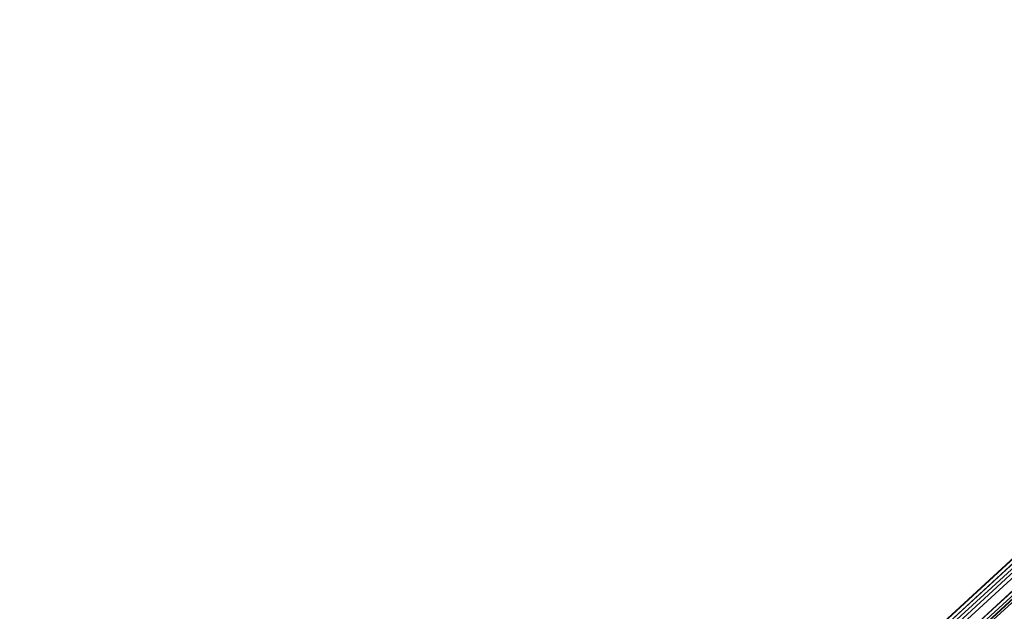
# Model space of a CAD drawing. Extents: x -38.3 to -0.1, y -39.1 to 0.
# Tile 255 of 256: x -11.9 to -9.7, y -10.7 to -9.4. Entities that reach past the tile are written whole.
import ezdxf

# ---------------------------------------------------------------- set-up
doc = ezdxf.new("R2010")
doc.units = 0
doc.header["$MEASUREMENT"] = 0
doc.layers.get('0').update_dxf_attribs({"color": 13, "linetype": 'CONTINUOUS'})

# ---------------------------------------------------------------- blocks, each defined once
blk = doc.blocks.new('ORTO_XII_A_STL')
at = {"color": 0}
for p, q in [((32.9328, 32.6389, 0.9868), (20.3135, 21.0316, 0.9868)), ((32.9328, 32.6389, 0.9868), (20.3135, 21.0316, 0.9868)), ((32.9338, 32.6378, 1.0105), (20.3135, 21.0316, 0.9868)), ((32.9338, 32.6378, 1.0105), (20.3135, 21.0316, 0.9868)), ((20.3135, 21.0316, 0.9868), (32.9415, 32.6294, 0.917)), ((20.3135, 21.0316, 0.9868), (32.9415, 32.6294, 0.917)), ((32.9338, 32.6378, 1.0105), (20.3288, 21.015, 1.0783)), ((32.9338, 32.6378, 1.0105), (20.3288, 21.015, 1.0783)), ((32.9415, 32.6294, 0.917), (20.3288, 21.015, 0.8953)), ((32.9415, 32.6294, 0.917), (20.3288, 21.015, 0.8953)), ((32.9481, 32.6223, 0.8953), (20.3288, 21.015, 0.8953)), ((32.9481, 32.6223, 0.8953), (20.3288, 21.015, 0.8953)), ((32.9481, 32.6223, 1.0783), (20.3288, 21.015, 1.0783)), ((32.9481, 32.6223, 1.0783), (20.3288, 21.015, 1.0783)), ((32.9564, 32.6132, 1.0986), (20.3288, 21.015, 1.0783)), ((32.9564, 32.6132, 1.0986), (20.3288, 21.015, 1.0783)), ((32.9564, 32.6132, 1.0986), (20.3711, 20.969, 1.1488)), ((32.9564, 32.6132, 1.0986), (20.3711, 20.969, 1.1488)), ((32.9777, 32.59, 0.8395), (20.3288, 21.015, 0.8953)), ((32.9777, 32.59, 0.8395), (20.3288, 21.015, 0.8953)), ((20.3535, 20.9882, 0.9868), (32.9728, 32.5954, 0.9868)), ((20.3535, 20.9882, 0.9868), (32.9728, 32.5954, 0.9868)), ((32.9789, 32.5888, 0.9379), (20.3535, 20.9882, 0.9868)), ((32.9789, 32.5888, 0.9379), (20.3535, 20.9882, 0.9868)), ((32.9835, 32.5838, 0.9228), (20.3535, 20.9882, 0.9868)), ((32.9835, 32.5838, 0.9228), (20.3535, 20.9882, 0.9868)), ((32.9728, 32.5954, 0.9868), (20.3642, 20.9765, 1.0508)), ((32.9728, 32.5954, 0.9868), (20.3642, 20.9765, 1.0508)), ((32.9735, 32.5946, 1.0034), (20.3642, 20.9765, 1.0508)), ((32.9735, 32.5946, 1.0034), (20.3642, 20.9765, 1.0508))]:
    blk.add_line(p, q, dxfattribs=at)

msp = doc.modelspace()

# ---------------------------------------------------------------- block references
at = {"color": 0}
msp.add_blockref('ORTO_XII_A_STL', (-38.5895, -39.4719, -0.6718), dxfattribs=at)

doc.saveas('drawing.dxf')
